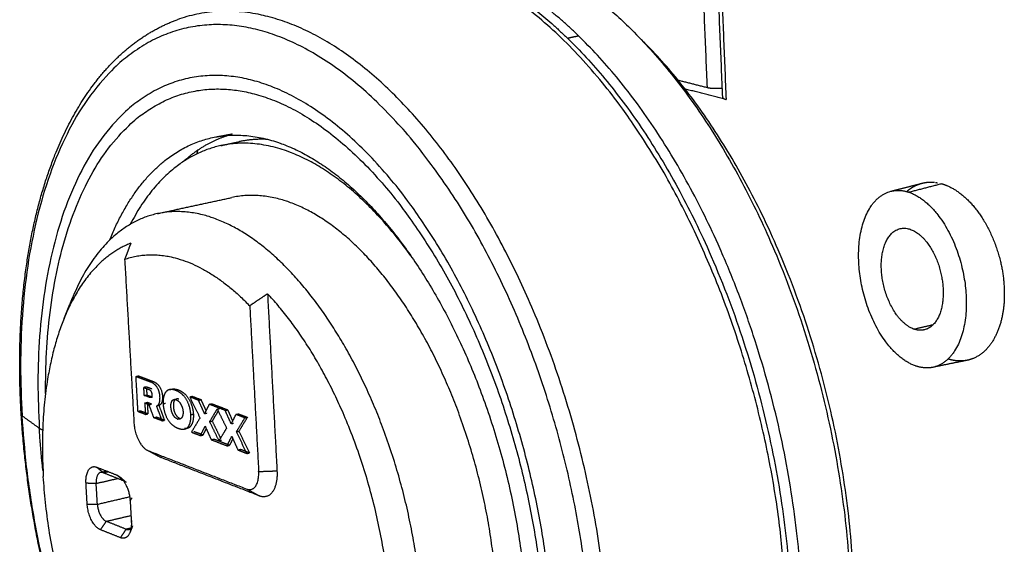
# Model space of a CAD drawing. Header units: millimetres. Extents: x 9946 to 11276, y -4769 to -3439.
# Tile 3 of 100: x 10095 to 10197, y -4204 to -4149. Entities that reach past the tile are written whole.
import ezdxf

# ---------------------------------------------------------------- set-up
doc = ezdxf.new("R2010")
doc.units = ezdxf.units.MM
doc.layers.add('ROXX NEO mini i_Fixture', color=7, linetype='Continuous', true_color=0x000000)

msp = doc.modelspace()

# ---------------------------------------------------------------- linework, layer by layer
at = {"layer": 'ROXX NEO mini i_Fixture', "color": 18, "lineweight": -3, "true_color": 0x000000}
for points, weights, degree in [([(10164.2, -4107.55), (10165.23, -4132.16), (10166.25, -4156.47)], [848.45254573, 853.6685419, 858.884538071], 2), ([(10167.87, -4157.5), (10166.85, -4132.84), (10165.82, -4107.88)], [738.28557978, 733.737668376, 729.189756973], 2), ([(10166.16, -4108.05), (10167.2, -4133.03), (10168.22, -4157.71)], [847.126339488, 852.415363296, 857.704387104], 2), ([(10136.55, -4141.6), (10147.4, -4139.38), (10158.71, -4150.76)], [876.093648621, 813.090006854, 858.700297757], 2), ([(10139.96, -4143.65), (10145.97, -4145.72), (10151.79, -4151.37)], [863.846146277, 844.828697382, 856.026469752], 2), ([(10174.28, -4206.98), (10170.57, -4155.36), (10139.99, -4143.94)], [849.773080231, 616.592051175, 863.845280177], 2), ([(10152.93, -4151.12), (10146.98, -4145.35), (10140.83, -4143.32)], [856.600543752, 845.132543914, 865.319846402], 2), ([(10151.79, -4151.37), (10152.36, -4151.24), (10152.93, -4151.12)], [856.026469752, 856.313506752, 856.600543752], 2), ([(10176.08, -4209.44), (10174.59, -4172.1), (10152.93, -4151.12)], [851.18435833, 697.364614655, 856.600543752], 2), ([(10158.71, -4150.76), (10179.7, -4171.87), (10181.09, -4208.19)], [858.700297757, 705.089401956, 853.73579833], 2), ([(10151.79, -4151.37), (10173.05, -4171.98), (10174.9, -4208.81)], [856.026469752, 700.462797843, 849.010721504], 2), ([(10181.43, -4207.53), (10180.08, -4172.26), (10159.69, -4151.74)], [855.074657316, 706.381592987, 859.904981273], 2), ([(10163.02, -4155.65), (10164.63, -4156.06), (10166.25, -4156.47)], [861.134812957, 860.009675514, 858.884538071], 2), ([(10168.22, -4157.71), (10166.09, -4157.17), (10163.98, -4156.64)], [857.704387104, 859.177448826, 860.650510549], 2), ([(10168.21, -4157.25), (10168.2, -4157.25), (10168.2, -4157.25), (10168.2, -4157.25)], [858.89501189, 858.893513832, 858.892015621, 858.89051726], 3), ([(10167.87, -4157.5), (10167.86, -4157.57), (10167.94, -4157.64), (10168.22, -4157.71)], [858.265823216, 858.08042873, 857.893824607, 857.704387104], 3), ([(10116.69, -4161.43), (10114.17, -4162.2), (10112.04, -4164.12)], [850.753944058, 823.299188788, 808.7681761], 2), ([(10115.38, -4161.59), (10115.95, -4161.49), (10116.51, -4161.38), (10117.08, -4161.28)], [783.583192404, 783.839045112, 784.094897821, 784.350750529], 3), ([(10115.97, -4161.5), (10115.97, -4161.49), (10115.97, -4161.48)], [796.038055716, 796.013025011, 795.988017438], 2), ([(10117.01, -4161.41), (10117.04, -4161.35), (10117.06, -4161.28)], [791.553187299, 791.295855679, 791.041434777], 2), ([(10104.39, -4172.25), (10108.17, -4162.9), (10115.38, -4161.59)], [792.159564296, 783.284356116, 864.694305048], 2), ([(10115.9, -4162.49), (10110.07, -4163.74), (10106.52, -4170.63)], [865.423778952, 797.118893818, 793.853634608], 2), ([(10115.9, -4162.49), (10116.86, -4162.28), (10117.82, -4162.08)], [781.041176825, 781.47292622, 781.904675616], 2), ([(10135.57, -4173.89), (10125.85, -4160.36), (10115.9, -4162.49)], [841.305101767, 767.292972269, 865.423778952], 2), ([(10120.76, -4161.85), (10119.25, -4161.77), (10117.82, -4162.08)], [839.51132667, 850.769757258, 866.380568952], 2), ([(10113.42, -4163.34), (10113.47, -4163.15), (10113.53, -4162.96)], [787.971174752, 787.714755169, 787.474275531], 2), ([(10185.27, -4167.22), (10186.35, -4166.94), (10187.43, -4166.66), (10188.5, -4166.38)], [754.741671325, 755.231243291, 755.720815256, 756.210387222], 3), ([(10190.57, -4166.44), (10188.87, -4166.88), (10187.16, -4167.32)], [843.224854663, 842.374358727, 841.523862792], 2), ([(10189.92, -4166.3), (10189.94, -4166.3), (10189.98, -4166.31), (10190.04, -4166.32), (10190.09, -4166.33), (10190.11, -4166.33)], [843.665121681, 843.652441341, 843.626077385, 843.582581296, 843.549956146, 843.532244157], 3), ([(10185.27, -4167.22), (10186.18, -4166.98), (10187.16, -4167.32)], [843.08454404, 829.365614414, 841.523862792], 2), ([(10109.32, -4169.53), (10113.18, -4168.69), (10117.03, -4167.86)], [777.052947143, 778.777972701, 780.50299826], 2), ([(10109.32, -4169.53), (10103.56, -4170.79), (10100.5, -4178.31)], [861.988954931, 824.195197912, 872.67990847], 2), ([(10106.57, -4172.59), (10102.12, -4174.31), (10099.66, -4180.38)], [862.49321155, 834.084522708, 871.139900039], 2), ([(10106.57, -4172.59), (10106.46, -4172.87), (10106.25, -4173.43), (10106.04, -4173.98), (10105.93, -4174.25)], [862.49321155, 862.343753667, 862.048302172, 861.759775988, 861.617243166], 3), ([(10105.93, -4174.25), (10112.12, -4172.09), (10118.89, -4179.07)], [861.617243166, 792.460198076, 850.962058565], 2), ([(10105.93, -4174.25), (10106.42, -4182.75), (10106.9, -4191.21)], [861.617243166, 863.469721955, 865.322200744], 2), ([(10099.66, -4180.38), (10099.94, -4179.69), (10100.22, -4179), (10100.5, -4178.31)], [749.015180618, 749.456552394, 749.897924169, 750.339295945], 3), ([(10120.73, -4177.82), (10120.42, -4178.04), (10119.79, -4178.45), (10119.19, -4178.86), (10118.89, -4179.07)], [850.856628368, 850.874428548, 850.909800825, 850.944715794, 850.962058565], 3), ([(10120.73, -4177.82), (10121.22, -4187.01), (10121.71, -4196.15)], [850.856628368, 852.835402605, 854.814176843], 2), ([(10133.47, -4211), (10132.42, -4190.2), (10120.73, -4177.82)], [848.035901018, 703.633186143, 850.856628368], 2), ([(10118.89, -4179.07), (10119.35, -4187.66), (10119.81, -4196.22)], [850.962058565, 852.814537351, 854.667016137], 2), ([(10099.66, -4180.38), (10096.93, -4187.08), (10097.51, -4196.73)], [871.139900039, 834.596309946, 877.758258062], 2), ([(10187.68, -4181.48), (10188.69, -4181.24), (10189.69, -4181.01)], [844.538028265, 845.045934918, 845.55384157], 2), ([(10188.76, -4181.55), (10188.24, -4181.68), (10187.68, -4181.48)], [843.652078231, 831.49976959, 844.538028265], 2), ([(10193.19, -4184.71), (10192, -4184.95), (10190.81, -4185.19), (10189.62, -4185.44)], [760.226148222, 759.68558137, 759.145014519, 758.604447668], 3), ([(10193.19, -4184.71), (10192.53, -4184.84), (10191.85, -4184.78), (10191.22, -4184.58)], [845.679654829, 846.194416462, 846.677282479, 847.097503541], 3), ([(10189.62, -4185.44), (10188.75, -4185.61), (10187.82, -4185.28)], [843.875665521, 833.030771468, 845.351374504], 2), ([(10107.11, -4186.38), (10107.24, -4186.35), (10107.37, -4186.32)], [863.424391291, 863.488177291, 863.55196329], 2), ([(10107.32, -4190.02), (10107.21, -4188.2), (10107.11, -4186.38)], [864.21897102, 863.821681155, 863.424391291], 2), ([(10107.11, -4186.38), (10107.84, -4186.65), (10108.57, -4186.93)], [863.424391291, 862.813208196, 862.202025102], 2), ([(10107.37, -4186.48), (10107.37, -4186.4), (10107.37, -4186.32)], [863.586889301, 863.569426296, 863.55196329], 2), ([(10107.37, -4186.32), (10108.1, -4186.6), (10108.83, -4186.88)], [863.55196329, 862.940780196, 862.329597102], 2), ([(10108.57, -4186.93), (10108.7, -4186.9), (10108.83, -4186.88)], [862.202025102, 862.265811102, 862.329597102], 2), ([(10108.18, -4187.47), (10108.05, -4187.49), (10107.92, -4187.52)], [863.10177106, 863.03798506, 862.97419906], 2), ([(10107.97, -4188.34), (10107.94, -4187.93), (10107.92, -4187.52)], [863.152991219, 863.06359514, 862.97419906], 2), ([(10107.92, -4187.52), (10108.21, -4187.63), (10108.49, -4187.74)], [862.97419906, 862.736016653, 862.497834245], 2), ([(10108.75, -4187.68), (10108.46, -4187.57), (10108.18, -4187.47)], [862.625406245, 862.863588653, 863.10177106], 2), ([(10108.19, -4187.63), (10108.21, -4187.96), (10108.23, -4188.29)], [863.136780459, 863.208671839, 863.280563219], 2), ([(10110.57, -4187.75), (10110.7, -4187.72), (10110.83, -4187.69)], [860.560623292, 860.624409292, 860.688195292], 2), ([(10107.97, -4188.34), (10108.1, -4188.32), (10108.23, -4188.29)], [863.152991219, 863.216777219, 863.280563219], 2), ([(10108.54, -4188.56), (10108.25, -4188.45), (10107.97, -4188.34)], [862.676943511, 862.914967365, 863.152991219], 2), ([(10108.23, -4188.29), (10108.47, -4188.38), (10108.72, -4188.47)], [863.280563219, 863.07444223, 862.868321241], 2), ([(10108.64, -4188.54), (10108.72, -4188.52), (10108.8, -4188.5)], [862.725995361, 862.765255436, 862.804515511], 2), ([(10111.04, -4188.76), (10111.14, -4188.74), (10111.25, -4188.71)], [860.398676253, 860.451147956, 860.503619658], 2), ([(10111.04, -4188.76), (10111.12, -4188.74), (10111.21, -4188.76), (10111.29, -4188.79)], [860.398676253, 860.319086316, 860.240748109, 860.167717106], 3), ([(10111.55, -4188.73), (10111.46, -4188.7), (10111.38, -4188.68), (10111.3, -4188.7)], [860.295289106, 860.368320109, 860.446658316, 860.526248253], 3), ([(10112.67, -4188.49), (10112.8, -4188.46), (10112.93, -4188.43)], [858.811151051, 858.874937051, 858.938723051], 2), ([(10112.67, -4188.49), (10113.2, -4189.58), (10113.73, -4190.67)], [858.811151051, 858.610638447, 858.410125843], 2), ([(10113.58, -4188.84), (10113.12, -4188.66), (10112.67, -4188.49)], [858.059562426, 858.435356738, 858.811151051], 2), ([(10112.93, -4188.43), (10113.38, -4188.6), (10113.84, -4188.78)], [858.938723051, 858.562928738, 858.187134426], 2), ([(10113.02, -4188.62), (10112.97, -4188.53), (10112.93, -4188.43)], [858.903119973, 858.920921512, 858.938723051], 2), ([(10113.58, -4188.84), (10113.71, -4188.81), (10113.84, -4188.78)], [858.059562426, 858.123348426, 858.187134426], 2), ([(10114.2, -4190.22), (10113.89, -4189.53), (10113.58, -4188.84)], [857.855880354, 857.95772139, 858.059562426], 2), ([(10113.84, -4188.78), (10114.09, -4189.35), (10114.35, -4189.92)], [858.187134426, 858.102808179, 858.018481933], 2), ([(10107.55, -4189.97), (10107.43, -4189.99), (10107.32, -4190.02)], [864.332570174, 864.275770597, 864.21897102], 2), ([(10108.08, -4190.31), (10107.7, -4190.17), (10107.32, -4190.02)], [863.582231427, 863.900601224, 864.21897102], 2), ([(10107.57, -4190.1), (10107.57, -4190.04), (10107.56, -4189.98)], [866.321665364, 866.30866774, 866.295670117], 2), ([(10108.34, -4190.25), (10107.96, -4190.11), (10107.58, -4189.96)], [863.709803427, 864.028173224, 864.34654302], 2), ([(10108.01, -4189.13), (10108.14, -4189.1), (10108.27, -4189.07)], [863.32477822, 863.388564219, 863.452350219], 2), ([(10108.45, -4189.3), (10108.23, -4189.22), (10108.01, -4189.13)], [862.958709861, 863.14174404, 863.32477822], 2), ([(10108.01, -4189.13), (10108.05, -4189.72), (10108.08, -4190.31)], [863.32477822, 863.453504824, 863.582231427], 2), ([(10108.71, -4189.24), (10108.49, -4189.16), (10108.27, -4189.07)], [863.08628186, 863.26931604, 863.452350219], 2), ([(10108.28, -4189.24), (10108.31, -4189.74), (10108.34, -4190.25)], [863.487516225, 863.598659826, 863.709803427], 2), ([(10108.45, -4189.3), (10108.58, -4189.27), (10108.71, -4189.24)], [862.958709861, 863.02249586, 863.08628186], 2), ([(10108.96, -4190.65), (10108.71, -4189.98), (10108.45, -4189.3)], [862.849060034, 862.903884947, 862.958709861], 2), ([(10109.22, -4189.43), (10109.51, -4190.2), (10109.8, -4190.97)], [862.274660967, 862.212140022, 862.149619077], 2), ([(10109.48, -4189.38), (10109.38, -4189.4), (10109.29, -4189.42)], [862.402232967, 862.353963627, 862.305694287], 2), ([(10109.48, -4189.38), (10109.77, -4190.15), (10110.06, -4190.91)], [862.402232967, 862.339712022, 862.277191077], 2), ([(10110.17, -4189.18), (10110.04, -4189.21), (10109.91, -4189.24)], [861.702416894, 861.638630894, 861.574844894], 2), ([(10114.69, -4189.26), (10114.45, -4189.74), (10114.2, -4190.22)], [857.14346032, 857.499670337, 857.855880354], 2), ([(10114.69, -4189.26), (10114.82, -4189.23), (10114.95, -4189.2)], [857.14346032, 857.20724632, 857.27103232], 2), ([(10116.34, -4189.89), (10115.51, -4189.57), (10114.69, -4189.26)], [855.792794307, 856.468127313, 857.14346032], 2), ([(10114.74, -4191.06), (10115.13, -4190.4), (10115.52, -4189.75)], [857.579796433, 857.04385822, 856.507920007], 2), ([(10114.88, -4189.33), (10114.92, -4189.27), (10114.95, -4189.2)], [857.367774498, 857.319403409, 857.27103232], 2), ([(10114.95, -4189.2), (10115.77, -4189.51), (10116.6, -4189.83)], [857.27103232, 856.595699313, 855.920366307], 2), ([(10115.62, -4189.95), (10115.31, -4190.47), (10115, -4191)], [856.850171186, 857.27876981, 857.707368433], 2), ([(10115.52, -4189.75), (10115.65, -4189.72), (10115.78, -4189.69)], [856.507920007, 856.571706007, 856.635492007], 2), ([(10115.52, -4189.75), (10116, -4190.74), (10116.49, -4191.72)], [856.507920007, 856.327034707, 856.146149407], 2), ([(10116.34, -4189.89), (10116.47, -4189.86), (10116.6, -4189.83)], [855.792794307, 855.856580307, 855.920366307], 2), ([(10116.96, -4191.27), (10116.65, -4190.58), (10116.34, -4189.89)], [855.589112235, 855.690953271, 855.792794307], 2), ([(10116.6, -4189.83), (10116.85, -4190.4), (10117.11, -4190.98)], [855.920366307, 855.835941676, 855.751517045], 2), ([(10095.24, -4190.37), (10095.26, -4190.42), (10095.31, -4190.45)], [885.935597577, 883.708106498, 891.512652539], 2), ([(10095.31, -4190.45), (10096.2, -4191.09), (10097.09, -4191.73)], [891.512652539, 890.096563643, 888.680474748], 2), ([(10108.08, -4190.31), (10108.21, -4190.28), (10108.34, -4190.25)], [863.582231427, 863.646017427, 863.709803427], 2), ([(10108.96, -4190.65), (10109.09, -4190.62), (10109.22, -4190.59)], [862.849060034, 862.912846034, 862.976632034], 2), ([(10109.8, -4190.97), (10109.38, -4190.81), (10108.96, -4190.65)], [862.149619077, 862.499339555, 862.849060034], 2), ([(10110.06, -4190.91), (10109.64, -4190.75), (10109.22, -4190.59)], [862.277191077, 862.626911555, 862.976632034], 2), ([(10109.8, -4190.97), (10109.93, -4190.94), (10110.06, -4190.91)], [862.149619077, 862.213405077, 862.277191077], 2), ([(10111.41, -4190.79), (10111.54, -4190.76), (10111.66, -4190.73)], [860.602462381, 860.666248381, 860.730034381], 2), ([(10111.62, -4190.8), (10111.55, -4190.81), (10111.48, -4190.81), (10111.41, -4190.79)], [860.406291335, 860.473732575, 860.540258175, 860.602462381], 3), ([(10112.79, -4190.34), (10112.92, -4190.31), (10113.05, -4190.28)], [859.195090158, 859.258876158, 859.322662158], 2), ([(10113.73, -4190.67), (10113.29, -4191.41), (10112.85, -4192.15)], [858.410125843, 859.015584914, 859.621043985], 2), ([(10114.2, -4190.22), (10114.33, -4190.19), (10114.46, -4190.16)], [857.855880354, 857.919666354, 857.983452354], 2), ([(10114.74, -4191.06), (10114.87, -4191.03), (10115, -4191)], [857.579796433, 857.643582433, 857.707368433], 2), ([(10115.7, -4193.03), (10115.22, -4192.04), (10114.74, -4191.06)], [857.218119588, 857.398958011, 857.579796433], 2), ([(10115, -4191), (10115.43, -4191.88), (10115.86, -4192.77)], [857.707368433, 857.545326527, 857.38328462], 2), ([(10117.45, -4190.31), (10117.21, -4190.79), (10116.96, -4191.27)], [854.877106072, 855.233109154, 855.589112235], 2), ([(10117.45, -4190.31), (10117.58, -4190.28), (10117.71, -4190.25)], [854.877106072, 854.940892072, 855.004678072], 2), ([(10118.38, -4190.66), (10117.92, -4190.49), (10117.45, -4190.31)], [854.122827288, 854.49996668, 854.877106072], 2), ([(10117.51, -4192.11), (10117.94, -4191.39), (10118.38, -4190.66)], [855.310443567, 854.716635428, 854.122827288], 2), ([(10117.65, -4190.37), (10117.68, -4190.31), (10117.71, -4190.25)], [855.092211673, 855.048444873, 855.004678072], 2), ([(10117.71, -4190.25), (10118.18, -4190.43), (10118.64, -4190.6)], [855.004678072, 854.62753868, 854.250399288], 2), ([(10118.64, -4190.6), (10118.2, -4191.33), (10117.77, -4192.05)], [854.250399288, 854.844207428, 855.438015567], 2), ([(10118.38, -4190.66), (10118.51, -4190.63), (10118.64, -4190.6)], [854.122827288, 854.186613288, 854.250399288], 2), ([(10097.09, -4191.73), (10097.22, -4191.83), (10097.44, -4191.91)], [888.680474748, 875.236645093, 876.102375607], 2), ([(10097.47, -4196.12), (10097.22, -4193.91), (10097.09, -4191.73)], [856.375067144, 871.372761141, 888.680474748], 2), ([(10106.9, -4191.21), (10107.03, -4193.54), (10108.38, -4194.06)], [865.322200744, 612.236053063, 864.710937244], 2), ([(10112.39, -4191.76), (10112.34, -4191.77), (10112.29, -4191.79)], [860.331626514, 860.307156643, 860.282686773], 2), ([(10113.78, -4192.5), (10114.03, -4192.01), (10114.27, -4191.53)], [858.8591086, 858.499018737, 858.138928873], 2), ([(10114.39, -4191.75), (10114.21, -4192.09), (10114.04, -4192.44)], [858.472824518, 858.729752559, 858.9866806], 2), ([(10114.27, -4191.53), (10114.59, -4192.23), (10114.9, -4192.93)], [858.138928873, 858.036001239, 857.933073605], 2), ([(10116.49, -4191.72), (10116.09, -4192.38), (10115.7, -4193.03)], [856.146149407, 856.682134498, 857.218119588], 2), ([(10116.96, -4191.27), (10117.09, -4191.24), (10117.22, -4191.21)], [855.589112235, 855.652898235, 855.716684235], 2), ([(10117.51, -4192.11), (10117.64, -4192.08), (10117.77, -4192.05)], [855.310443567, 855.374229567, 855.438015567], 2), ([(10117.77, -4192.05), (10118.31, -4193.17), (10118.86, -4194.29)], [855.438015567, 855.233737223, 855.029458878], 2), ([(10112.85, -4192.15), (10113.32, -4192.32), (10113.78, -4192.5)], [859.621043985, 859.240076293, 858.8591086], 2), ([(10114.04, -4192.44), (10113.58, -4192.26), (10113.11, -4192.09)], [858.9866806, 859.367648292, 859.748615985], 2), ([(10113.78, -4192.5), (10113.91, -4192.47), (10114.04, -4192.44)], [858.8591086, 858.9228946, 858.9866806], 2), ([(10114.9, -4192.93), (10115.03, -4192.9), (10115.16, -4192.87)], [857.933073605, 857.996859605, 858.060645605], 2), ([(10114.9, -4192.93), (10115.72, -4193.24), (10116.53, -4193.56)], [857.933073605, 857.262603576, 856.592133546], 2), ([(10116.79, -4193.5), (10115.98, -4193.18), (10115.16, -4192.87)], [856.719705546, 857.390175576, 858.060645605], 2), ([(10115.7, -4193.03), (10115.83, -4193), (10115.96, -4192.97)], [857.218119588, 857.281905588, 857.345691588], 2), ([(10116.53, -4193.56), (10116.78, -4193.07), (10117.03, -4192.58)], [856.592133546, 856.23214715, 855.872160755], 2), ([(10117.14, -4192.82), (10116.97, -4193.16), (10116.79, -4193.5)], [856.215983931, 856.467844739, 856.719705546], 2), ([(10117.03, -4192.58), (10117.35, -4193.29), (10117.66, -4193.99)], [855.872160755, 855.769233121, 855.666305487], 2), ([(10118.6, -4194.35), (10118.05, -4193.23), (10117.51, -4192.11)], [854.901886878, 855.106165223, 855.310443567], 2), ([(10108.38, -4194.06), (10113.45, -4196.04), (10118.57, -4198.03)], [864.710937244, 860.504943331, 856.298949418], 2), ([(10108.38, -4194.06), (10109.05, -4194.42), (10109.72, -4194.78)], [864.710937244, 865.141502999, 865.572068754], 2), ([(10116.53, -4193.56), (10116.66, -4193.53), (10116.79, -4193.5)], [856.592133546, 856.655919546, 856.719705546], 2), ([(10117.66, -4193.99), (10117.79, -4193.96), (10117.92, -4193.93)], [855.666305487, 855.730091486, 855.793877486], 2), ([(10117.66, -4193.99), (10118.13, -4194.17), (10118.6, -4194.35)], [855.666305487, 855.284096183, 854.901886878], 2), ([(10118.86, -4194.29), (10118.39, -4194.11), (10117.92, -4193.93)], [855.029458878, 855.411668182, 855.793877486], 2), ([(10109.4, -4194.61), (10109.23, -4194.49), (10109.06, -4194.32)], [814.995048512, 791.995209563, 776.011768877], 2), ([(10119.91, -4198.75), (10114.79, -4196.76), (10109.72, -4194.78)], [857.160080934, 861.366074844, 865.572068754], 2), ([(10118.6, -4194.35), (10118.73, -4194.32), (10118.86, -4194.29)], [854.901886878, 854.965672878, 855.029458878], 2), ([(10101.93, -4197.44), (10101.8, -4195.28), (10103.04, -4195.77)], [873.698594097, 617.459895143, 872.168656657], 2), ([(10103.04, -4195.77), (10103.39, -4196.05), (10103.73, -4196.34)], [872.168656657, 872.407861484, 872.647066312], 2), ([(10103.04, -4195.77), (10104.08, -4196.17), (10105.12, -4196.58)], [872.168656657, 871.292407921, 870.416159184], 2), ([(10111.9, -4195.43), (10111.9, -4195.4), (10111.89, -4195.38)], [878.142953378, 878.137498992, 878.132044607], 2), ([(10119.81, -4196.22), (10120.76, -4196.18), (10121.71, -4196.15)], [854.667016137, 854.74059649, 854.814176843], 2), ([(10121.71, -4196.15), (10121.89, -4199.52), (10119.91, -4198.75)], [854.814176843, 604.963634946, 857.160080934], 2), ([(10112.32, -4231.42), (10098.89, -4220.03), (10097.51, -4196.73)], [873.195156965, 698.815031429, 877.758258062], 2), ([(10103.45, -4196.31), (10102.92, -4196.44), (10102.98, -4197.45)], [872.900430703, 713.640652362, 873.667024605], 2), ([(10102.98, -4197.45), (10104.11, -4197.19), (10105.23, -4196.93)], [873.667024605, 874.227726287, 874.78842797], 2), ([(10103.45, -4196.31), (10103.76, -4196.24), (10104.07, -4196.17)], [782.968531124, 783.105818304, 783.243105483], 2), ([(10103.73, -4196.34), (10103.58, -4196.28), (10103.45, -4196.31)], [872.647066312, 860.058444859, 872.900430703], 2), ([(10103.73, -4196.34), (10103.97, -4196.28), (10104.21, -4196.23)], [872.647066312, 872.767725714, 872.888385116], 2), ([(10103.73, -4196.34), (10104.75, -4196.74), (10105.78, -4197.15)], [872.647066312, 871.782309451, 870.917552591], 2), ([(10105.12, -4196.58), (10105.3, -4196.66), (10105.48, -4196.81)], [870.416159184, 861.231708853, 870.13686031], 2), ([(10105.77, -4197.12), (10105.44, -4196.85), (10105.12, -4196.58)], [870.868215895, 870.642187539, 870.416159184], 2), ([(10105.48, -4196.81), (10105.67, -4196.98), (10105.86, -4197.14), (10106.05, -4197.31)], [790.529920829, 790.702995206, 790.876069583, 791.049143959], 3), ([(10105.48, -4196.81), (10106.4, -4197.63), (10106.5, -4199.24)], [870.13686031, 696.786142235, 869.843099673], 2), ([(10106.05, -4197.31), (10105.93, -4197.2), (10105.8, -4197.16)], [870.708369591, 861.7555189, 870.894568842], 2), ([(10118.57, -4198.03), (10119.94, -4198.57), (10119.81, -4196.22)], [856.298949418, 604.701699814, 854.667016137], 2), ([(10102.05, -4199.59), (10101.99, -4198.51), (10101.93, -4197.44)], [874.177033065, 873.937813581, 873.698594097], 2), ([(10102.98, -4197.45), (10102.46, -4197.44), (10101.93, -4197.44)], [873.667024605, 873.682809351, 873.698594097], 2), ([(10103.11, -4199.61), (10103.05, -4198.53), (10102.98, -4197.45)], [874.145463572, 873.906244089, 873.667024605], 2), ([(10106.09, -4197.35), (10106.07, -4197.33), (10106.05, -4197.31)], [856.876538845, 863.492121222, 870.708369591], 2), ([(10118.57, -4198.03), (10119.24, -4198.39), (10119.91, -4198.75)], [856.298949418, 856.729515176, 857.160080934], 2), ([(10103.11, -4199.61), (10104.79, -4199.21), (10106.47, -4198.82)], [874.145463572, 874.98669259, 875.827921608], 2), ([(10106.5, -4199.24), (10106.61, -4199.08), (10106.72, -4198.93)], [869.843099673, 870.17781442, 870.512529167], 2), ([(10103.42, -4202.24), (10102.18, -4201.74), (10102.05, -4199.59)], [873.603973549, 618.474815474, 874.177033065], 2), ([(10102.05, -4199.59), (10102.58, -4199.6), (10103.11, -4199.61)], [874.177033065, 874.161248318, 874.145463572], 2), ([(10103.11, -4199.61), (10103.19, -4201.04), (10104.02, -4201.37)], [874.145463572, 618.339723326, 873.763423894], 2), ([(10106.5, -4199.24), (10106.56, -4200.32), (10106.62, -4201.41)], [869.843099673, 870.08231916, 870.321538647], 2), ([(10104.02, -4201.37), (10105.3, -4201.07), (10106.58, -4200.77)], [873.763423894, 874.402100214, 875.040776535], 2), ([(10104.02, -4201.37), (10103.72, -4201.8), (10103.42, -4202.24)], [873.763423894, 873.683698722, 873.603973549], 2), ([(10105.5, -4203.07), (10104.46, -4202.65), (10103.42, -4202.24)], [871.851476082, 872.727724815, 873.603973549], 2), ([(10106.09, -4202.2), (10105.06, -4201.78), (10104.02, -4201.37)], [872.010926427, 872.887175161, 873.763423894], 2), ([(10105.5, -4203.07), (10105.8, -4202.63), (10106.09, -4202.2)], [871.851476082, 871.931201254, 872.010926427], 2), ([(10106.56, -4202.09), (10106.33, -4202.14), (10106.09, -4202.2)], [872.241928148, 872.126427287, 872.010926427], 2), ([(10106.09, -4202.2), (10106.24, -4202.26), (10106.37, -4202.22)], [872.010926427, 858.774423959, 871.753281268], 2), ([(10106.37, -4202.22), (10106.62, -4202.17), (10106.75, -4201.84)], [871.753281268, 828.521830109, 871.288734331], 2), ([(10106.58, -4202.18), (10106.52, -4202.19), (10106.47, -4202.2)], [781.053975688, 781.029358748, 781.004741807], 2), ([(10106.62, -4201.41), (10106.66, -4202.07), (10106.48, -4202.53)], [870.321538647, 832.517235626, 870.768187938], 2), ([(10106.75, -4201.84), (10106.66, -4202.07), (10106.57, -4202.3), (10106.48, -4202.53)], [750.634977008, 750.485489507, 750.336002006, 750.186514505], 3), ([(10106.68, -4201.33), (10106.65, -4201.37), (10106.62, -4201.41)], [870.483400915, 870.402469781, 870.321538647], 2), ([(10106.48, -4202.53), (10106.16, -4203.33), (10105.5, -4203.07)], [870.768187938, 769.168553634, 871.851476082], 2)]:
    msp.add_rational_spline(points, weights, degree=degree, dxfattribs=at)
for points, weights, degree, knots in [([(10155.86, -4210.74), (10153.77, -4183.29), (10139.38, -4163.69), (10125.24, -4144.43), (10111.36, -4149.47)], [842.461024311, 744.866256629, 844.939639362, 758.382868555, 866.508700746], 2, [-109.257502, -109.257502, -109.257502, -75.700039, -75.700039, -42.142575, -42.142575, -42.142575]), ([(10154.06, -4210.8), (10150.15, -4159.61), (10120.48, -4150.72), (10092.42, -4142.32), (10095.31, -4190.45)], [842.472596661, 596.662127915, 856.870262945, 630.893541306, 891.512652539], 2, [-106.858227, -106.858227, -106.858227, -53.429113, -53.429113, 0, 0, 0]), ([(10150.25, -4212.56), (10148.07, -4165.77), (10120.56, -4156.16), (10094.42, -4147.03), (10097.09, -4191.73)], [844.900237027, 590.39179527, 856.830202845, 621.349098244, 888.680474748], 2, [-98.102619, -98.102619, -98.102619, -49.05131, -49.05131, 0, 0, 0]), ([(10097.74, -4188.13), (10097.46, -4149.41), (10120.66, -4157.54), (10147.32, -4166.88), (10149.43, -4212.23)], [856.077306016, 636.136429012, 857.138694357, 591.072684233, 845.565388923], 2, [3.030464, 3.030464, 3.030464, 47.584863, 47.584863, 95.169726, 95.169726, 95.169726]), ([(10166.25, -4156.47), (10166.55, -4156.55), (10167.07, -4156.57), (10167.63, -4156.55), (10167.83, -4156.52)], [858.884538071, 858.674029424, 858.581752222, 858.620742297, 858.668234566], 3, [0, 0, 0, 0, 0.785361, 1.222556, 1.222556, 1.222556, 1.222556]), ([(10115.38, -4161.59), (10126.19, -4159.62), (10136.34, -4175.03), (10146.62, -4190.62), (10147.57, -4210.79)], [864.694305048, 762.699168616, 849.213608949, 753.606822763, 848.459545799], 2, [34.290347, 34.290347, 34.290347, 59.482422, 59.482422, 84.674498, 84.674498, 84.674498]), ([(10186.94, -4167.24), (10186.99, -4167.19), (10187.08, -4167.11), (10187.22, -4167), (10187.36, -4166.9), (10187.51, -4166.8), (10187.67, -4166.71), (10187.84, -4166.62), (10188.03, -4166.54), (10188.21, -4166.47), (10188.36, -4166.42), (10188.44, -4166.4), (10188.48, -4166.39)], [846.077722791, 846.029225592, 845.941267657, 845.808826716, 845.682863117, 845.550562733, 845.410937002, 845.262689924, 845.104048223, 844.961108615, 844.838375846, 844.773740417, 844.740455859], 3, [-1.985335, -1.985335, -1.985335, -1.985335, -1.791248, -1.641977, -1.492707, -1.343436, -1.194165, -1.044895, -0.895624, -0.746353, -0.671718, -0.597083, -0.597083, -0.597083, -0.597083]), ([(10188.5, -4166.38), (10188.54, -4166.37), (10188.62, -4166.35), (10188.75, -4166.33), (10188.88, -4166.3), (10188.99, -4166.29), (10189.08, -4166.28), (10189.17, -4166.27), (10189.27, -4166.27), (10189.39, -4166.27), (10189.49, -4166.27), (10189.58, -4166.27), (10189.65, -4166.27), (10189.73, -4166.28), (10189.79, -4166.29), (10189.82, -4166.29)], [844.72517382, 844.696706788, 844.633092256, 844.528873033, 844.430057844, 844.345256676, 844.27828165, 844.207301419, 844.131449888, 844.049484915, 843.974550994, 843.909046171, 843.856503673, 843.79967851, 843.758072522, 843.735967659], 3, [-0.5857111, -0.5857111, -0.5857111, -0.5857111, -0.5224474, -0.447812, -0.3731767, -0.335859, -0.2985413, -0.2612237, -0.223906, -0.1865883, -0.1492707, -0.1306118, -0.111953, -0.0932942, -0.0746353, -0.0746353, -0.0746353, -0.0746353]), ([(10190.57, -4166.44), (10191.29, -4166.65), (10192.86, -4167.5), (10195.12, -4170.23), (10196.65, -4173.93), (10197.16, -4177.42), (10196.88, -4180.67), (10195.58, -4183.5), (10194.1, -4184.49), (10193.27, -4184.69), (10193.19, -4184.71)], [843.224854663, 842.749715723, 841.806055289, 840.812892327, 840.584685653, 841.043261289, 842.018482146, 843.638090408, 844.960508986, 845.613252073, 845.679654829], 3, [-19.463324, -19.463324, -19.463324, -19.463324, -17.030408, -14.597493, -12.164577, -9.731662, -7.298746, -4.865831, -2.432915, -2.154935, -2.154935, -2.154935, -2.154935]), ([(10187.82, -4185.28), (10183.18, -4183.64), (10182.1, -4175.99), (10181.01, -4168.32), (10185.27, -4167.22)], [845.351374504, 650.477591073, 847.912876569, 648.998475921, 843.08454404], 2, [-18.849556, -18.849556, -18.849556, -10.47636, -10.47636, -2.103164, -2.103164, -2.103164]), ([(10187.16, -4167.32), (10191.91, -4168.92), (10192.96, -4176.74), (10194.01, -4184.54), (10189.62, -4185.44)], [841.523862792, 639.623373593, 838.973173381, 641.163909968, 843.875665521], 2, [-18.849556, -18.849556, -18.849556, -10.42099, -10.42099, -1.992424, -1.992424, -1.992424]), ([(10144.46, -4209.15), (10143.64, -4192.01), (10134.86, -4178.87), (10126.17, -4165.87), (10117.03, -4167.86)], [851.768352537, 755.056122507, 852.496013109, 762.945220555, 865.81611493], 2, [-71.314153, -71.314153, -71.314153, -49.852106, -49.852106, -28.390059, -28.390059, -28.390059]), ([(10136.73, -4211.05), (10135.88, -4193.83), (10127.1, -4180.63), (10118.41, -4167.56), (10109.32, -4169.53)], [847.941192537, 751.648696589, 848.66885311, 759.537794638, 861.988954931], 2, [-71.314153, -71.314153, -71.314153, -49.852106, -49.852106, -28.390059, -28.390059, -28.390059]), ([(10187.68, -4181.48), (10184.5, -4180.36), (10184.3, -4175.22), (10184.11, -4170.06), (10187.3, -4171.15)], [844.538028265, 598.88866668, 845.856065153, 597.332452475, 842.337209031], 2, [0, 0, 0, 5.419247, 5.419247, 10.838495, 10.838495, 10.838495]), ([(10187.3, -4171.15), (10190, -4172.07), (10190.62, -4176.52), (10191.24, -4180.97), (10188.76, -4181.55)], [842.337209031, 643.324823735, 840.865780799, 644.183558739, 843.652078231], 2, [0, 0, 0, 4.822039, 4.822039, 9.644078, 9.644078, 9.644078]), ([(10109.22, -4189.43), (10109.33, -4189.4), (10109.52, -4189.26), (10109.61, -4188.72), (10109.58, -4188.12), (10109.34, -4187.51), (10108.97, -4187.12), (10108.71, -4186.98), (10108.57, -4186.93)], [862.274660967, 862.166879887, 861.947332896, 861.714930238, 861.587918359, 861.644841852, 861.881297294, 862.087232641, 862.202025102], 3, [0, 0, 0, 0, 0.435629, 0.839696, 1.266652, 1.673362, 2.121747, 2.624571, 2.624571, 2.624571, 2.624571]), ([(10108.83, -4186.88), (10108.97, -4186.92), (10109.23, -4187.06), (10109.6, -4187.45), (10109.83, -4188.06), (10109.87, -4188.67), (10109.78, -4189.2), (10109.59, -4189.34), (10109.48, -4189.38)], [862.329597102, 862.214804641, 862.008869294, 861.772413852, 861.715490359, 861.842502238, 862.074904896, 862.294451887, 862.402232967], 3, [0, 0, 0, 0, 0.502824, 0.95121, 1.357919, 1.784875, 2.188942, 2.624571, 2.624571, 2.624571, 2.624571]), ([(10108.49, -4187.74), (10108.59, -4187.78), (10108.67, -4187.93), (10108.74, -4188.07), (10108.75, -4188.24), (10108.76, -4188.41), (10108.7, -4188.51), (10108.64, -4188.6), (10108.54, -4188.56)], [862.497834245, 796.702203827, 862.38446583, 796.643833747, 862.389989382, 796.712409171, 862.511166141, 796.867720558, 862.676943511], 2, [0, 0, 0, 0.2210208, 0.2210208, 0.4420415, 0.4420415, 0.6630623, 0.6630623, 0.8840831, 0.8840831, 0.8840831]), ([(10110.57, -4187.75), (10110.45, -4187.78), (10110.21, -4187.9), (10109.94, -4188.41), (10109.9, -4188.95), (10109.91, -4189.24)], [860.560623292, 860.675801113, 860.939897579, 861.326928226, 861.507872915, 861.574844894], 3, [3.304774, 3.304774, 3.304774, 3.304774, 3.7629, 4.343125, 4.947625, 4.947625, 4.947625, 4.947625]), ([(10112.79, -4190.34), (10112.77, -4190.05), (10112.67, -4189.45), (10112.29, -4188.64), (10111.79, -4188.1), (10111.23, -4187.8), (10110.82, -4187.71), (10110.61, -4187.74), (10110.57, -4187.75)], [859.195090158, 859.137115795, 859.069037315, 859.1962817, 859.522748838, 859.955567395, 860.315969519, 860.523184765, 860.560623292], 3, [0, 0, 0, 0, 0.603969, 1.184377, 1.794196, 2.47743, 3.155861, 3.304774, 3.304774, 3.304774, 3.304774]), ([(10110.83, -4187.69), (10110.87, -4187.68), (10111.08, -4187.65), (10111.49, -4187.74), (10112.04, -4188.04), (10112.55, -4188.58), (10112.92, -4189.39), (10113.03, -4189.99), (10113.05, -4190.28)], [860.688195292, 860.650756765, 860.443541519, 860.083139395, 859.650320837, 859.3238537, 859.196609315, 859.264687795, 859.322662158], 3, [1.642851, 1.642851, 1.642851, 1.642851, 1.791764, 2.470195, 3.153429, 3.763249, 4.343657, 4.947625, 4.947625, 4.947625, 4.947625]), ([(10111.41, -4190.79), (10111.29, -4190.74), (10111.06, -4190.59), (10110.8, -4190.09), (10110.7, -4189.53), (10110.74, -4189.03), (10110.9, -4188.81), (10111.01, -4188.77), (10111.04, -4188.76)], [860.602462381, 860.697054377, 860.868446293, 860.984440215, 860.924267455, 860.750046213, 860.540287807, 860.423552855, 860.398676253], 3, [0, 0, 0, 0, 0.428235, 0.800921, 1.177945, 1.553973, 1.924556, 2.025543, 2.025543, 2.025543, 2.025543]), ([(10111.18, -4188.76), (10111.11, -4188.81), (10110.99, -4189), (10110.96, -4189.47), (10111.05, -4190.03), (10111.32, -4190.53), (10111.55, -4190.68), (10111.66, -4190.73)], [860.648687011, 860.724105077, 860.887568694, 861.051839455, 861.112012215, 860.996018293, 860.824626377, 860.730034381], 3, [0.488259, 0.488259, 0.488259, 0.488259, 0.794666, 1.170695, 1.547718, 1.920404, 2.348639, 2.348639, 2.348639, 2.348639]), ([(10111.29, -4188.79), (10111.4, -4188.84), (10111.62, -4189.01), (10111.89, -4189.48), (10112.01, -4190.04), (10111.95, -4190.52), (10111.78, -4190.74), (10111.65, -4190.79), (10111.62, -4190.8)], [860.167717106, 860.079657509, 859.919090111, 859.80397784, 859.839817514, 860.028842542, 860.243331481, 860.374276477, 860.406291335], 3, [0, 0, 0, 0, 0.40068, 0.79585, 1.147875, 1.500144, 1.895768, 2.02489, 2.02489, 2.02489, 2.02489]), ([(10109.91, -4189.24), (10109.94, -4189.53), (10110.04, -4190.13), (10110.41, -4190.93), (10110.91, -4191.47), (10111.46, -4191.77), (10111.88, -4191.86), (10112.1, -4191.83), (10112.13, -4191.82)], [861.574844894, 861.632810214, 861.700839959, 861.5735477, 861.246981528, 860.814096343, 860.452099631, 860.24317478, 860.204054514], 3, [0, 0, 0, 0, 0.603935, 1.184472, 1.794466, 2.477831, 3.156124, 3.311675, 3.311675, 3.311675, 3.311675]), ([(10137.08, -4253.46), (10134.12, -4253.82), (10131.03, -4253.36), (10127.94, -4252.13), (10119.87, -4248.93), (10112.12, -4240.73), (10106.1, -4229.41), (10100.13, -4218.18), (10096.27, -4204.64), (10095.31, -4191.57), (10095.28, -4191.15), (10095.25, -4190.74), (10095.22, -4190.32)], [870.661293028, 873.238365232, 875.761136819, 878.169785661, 884.519640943, 889.665136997, 892.287931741, 894.905481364, 894.825170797, 892.077595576, 891.990368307, 891.900657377, 891.808502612], 3, [2.679049, 2.679049, 2.679049, 2.679049, 13.245178, 13.245178, 13.245178, 41.465321, 41.465321, 41.465321, 69.55963, 69.55963, 69.55963, 70.450997, 70.450997, 70.450997, 70.450997]), ([(10154.22, -4213.51), (10156.53, -4264.17), (10126.56, -4251.07), (10098.21, -4238.68), (10095.31, -4190.45)], [843.016786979, 603.904377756, 878.29769418, 638.196133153, 891.512652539], 2, [-108.669383, -108.669383, -108.669383, -54.334692, -54.334692, 0, 0, 0]), ([(10112.13, -4191.82), (10112.25, -4191.8), (10112.5, -4191.67), (10112.76, -4191.17), (10112.8, -4190.62), (10112.79, -4190.34)], [860.204054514, 860.090550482, 859.828344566, 859.44294669, 859.262060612, 859.195090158], 3, [3.311675, 3.311675, 3.311675, 3.311675, 3.762992, 4.343089, 4.947625, 4.947625, 4.947625, 4.947625]), ([(10113.05, -4190.28), (10113.06, -4190.56), (10113.02, -4191.11), (10112.75, -4191.61), (10112.51, -4191.74), (10112.39, -4191.76)], [859.322662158, 859.389632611, 859.57051869, 859.955916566, 860.218122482, 860.331626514], 3, [0, 0, 0, 0, 0.604537, 1.184634, 1.63595, 1.63595, 1.63595, 1.63595]), ([(10112.27, -4191.78), (10112.27, -4191.78), (10112.23, -4191.78), (10112.19, -4191.78), (10112.14, -4191.78)], [860.446794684, 860.447312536, 860.488452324, 860.529198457, 860.569050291], 3, [1.7894161, 1.7894161, 1.7894161, 1.7894161, 1.791501, 1.9550655, 1.9550655, 1.9550655, 1.9550655])]:
    msp.add_rational_spline(points, weights, degree=degree, knots=knots, dxfattribs=at)
at = {"layer": 'ROXX NEO mini i_Fixture', "color": 18, "true_color": 0x000000}
msp.add_rational_spline([(10095.22, -4190.32), (10094.45, -4177.49), (10096.53, -4166.05), (10101.28, -4158.3), (10103.92, -4153.98), (10107.36, -4150.92), (10111.36, -4149.47)], [891.808525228, 888.958224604, 883.768093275, 877.419701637, 873.920242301, 870.203177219, 866.508758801], degree=3, knots=[0.605491, 0.605491, 0.605491, 0.605491, 28.179267, 28.179267, 28.179267, 43.29548, 43.29548, 43.29548, 43.29548], dxfattribs=at)
msp.add_rational_spline([(10095.22, -4190.32), (10094.45, -4177.49), (10096.53, -4166.05), (10101.28, -4158.3), (10103.92, -4153.98), (10107.36, -4150.92), (10111.36, -4149.47)], [891.808525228, 888.958224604, 883.768093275, 877.419701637, 873.920242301, 870.203177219, 866.508758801], degree=3, knots=[0.605491, 0.605491, 0.605491, 0.605491, 28.179267, 28.179267, 28.179267, 43.29548, 43.29548, 43.29548, 43.29548], dxfattribs=at)

doc.saveas('drawing.dxf')
